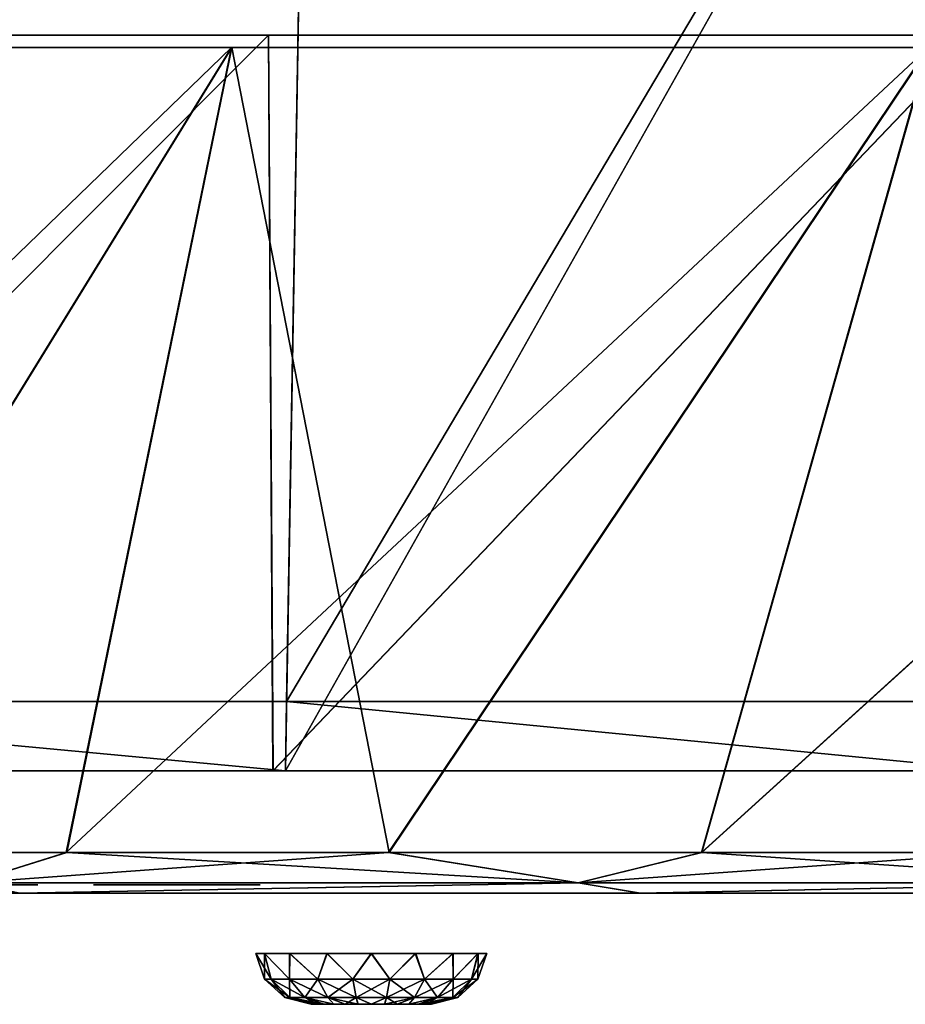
# Model space of a CAD drawing. Header units: millimetres. Extents: x -251 to 251, y -32 to 24.
# Tile 19 of 25: x 72 to 104, y -32 to 3. Entities that reach past the tile are written whole.
import ezdxf

# ---------------------------------------------------------------- set-up
doc = ezdxf.new("R2010")
doc.units = ezdxf.units.MM
doc.header["$LTSCALE"] = 81.481481
for name, color, linetype in [('1', 7, 'CONTINUOUS'), ('2', 7, 'CONTINUOUS'), ('28', 7, 'CONTINUOUS'), ('3', 7, 'CONTINUOUS'), ('31', 7, 'CONTINUOUS'), ('32', 7, 'CONTINUOUS'), ('34', 7, 'CONTINUOUS'), ('35', 7, 'CONTINUOUS'), ('4', 7, 'CONTINUOUS'), ('46', 7, 'CONTINUOUS'), ('5', 7, 'CONTINUOUS'), ('50', 7, 'CONTINUOUS'), ('51', 7, 'CONTINUOUS')]:
    doc.layers.add(name, color=color, linetype=linetype)

msp = doc.modelspace()

# ---------------------------------------------------------------- linework, layer by layer
at = {"layer": '1', "linetype": 'CONTINUOUS'}
for points in [[(72.358, -28.25, 182.697), (48.891, -28.25, 190.325), (71.87, -28.25, 2.346), (72.358, -28.25, 182.697)], [(71.869, -28.25, -2.347), (72.342, -28.25, -182.703), (72.703, -28.25, -1.302), (71.869, -28.25, -2.347)], [(72.703, -28.25, 1.301), (72.358, -28.25, 182.697), (71.87, -28.25, 2.346), (72.703, -28.25, 1.301)], [(72.342, -28.25, -182.703), (94.672, -28.25, -172.195), (79.734, -28.25, -85), (72.342, -28.25, -182.703)], [(72.342, -28.25, -182.703), (79.734, -28.25, -85), (72.703, -28.25, -1.302), (72.342, -28.25, -182.703)], [(82.997, -28.25, 89.87), (72.358, -28.25, 182.697), (81.288, -28.25, 88.735), (82.997, -28.25, 89.87)], [(81.288, -28.25, 88.735), (72.358, -28.25, 182.697), (80.141, -28.25, 87.032), (81.288, -28.25, 88.735)], [(80.141, -28.25, 87.032), (72.358, -28.25, 182.697), (79.734, -28.25, 85.019), (80.141, -28.25, 87.032)], [(79.734, -28.25, 85.019), (72.358, -28.25, 182.697), (79.734, -28.25, 85.01), (79.734, -28.25, 85.019)], [(85.01, -28.25, 90.266), (72.358, -28.25, 182.697), (82.997, -28.25, 89.87), (85.01, -28.25, 90.266)], [(78.666, -28.25, 2.925), (72.358, -28.25, 182.697), (77.332, -28.25, 2.925), (78.666, -28.25, 2.925)], [(77.332, -28.25, 2.925), (72.358, -28.25, 182.697), (76.131, -28.25, 2.347), (77.332, -28.25, 2.925)], [(76.131, -28.25, 2.347), (72.358, -28.25, 182.697), (75.297, -28.25, 1.302), (76.131, -28.25, 2.347)], [(73, -28.25), (72.358, -28.25, 182.697), (72.703, -28.25, 1.301), (73, -28.25)], [(72.358, -28.25, 182.697), (73, -28.25), (75, -28.25), (72.358, -28.25, 182.697)], [(72.358, -28.25, 182.697), (75, -28.25), (75.297, -28.25, 1.302), (72.358, -28.25, 182.697)], [(94.687, -28.25, 172.187), (72.358, -28.25, 182.697), (90.266, -28.25, 85), (94.687, -28.25, 172.187)], [(88.727, -28.25, 88.721), (72.358, -28.25, 182.697), (87.022, -28.25, 89.862), (88.727, -28.25, 88.721)], [(87.022, -28.25, 89.862), (72.358, -28.25, 182.697), (85.01, -28.25, 90.266), (87.022, -28.25, 89.862)], [(89.866, -28.25, 87.013), (72.358, -28.25, 182.697), (88.727, -28.25, 88.721), (89.866, -28.25, 87.013)], [(72.358, -28.25, 182.697), (79.734, -28.25, 85), (79.734, -28.25, 85.01), (72.358, -28.25, 182.697)], [(79.734, -28.25, 85), (72.358, -28.25, 182.697), (78.666, -28.25, 2.925), (79.734, -28.25, 85)], [(90.266, -28.25, 85), (72.358, -28.25, 182.697), (89.866, -28.25, 87.013), (90.266, -28.25, 85)], [(72.703, -28.25, -1.302), (79.734, -28.25, -85), (73, -28.25), (72.703, -28.25, -1.302)], [(73, -28.25), (79.734, -28.25, -85), (75, -28.25), (73, -28.25)], [(75, -28.25), (79.734, -28.25, -85), (75.297, -28.25, -1.301), (75, -28.25)], [(75.297, -28.25, -1.301), (79.734, -28.25, -85), (76.13, -28.25, -2.346), (75.297, -28.25, -1.301)], [(76.13, -28.25, -2.346), (79.734, -28.25, -85), (77.334, -28.25, -2.925), (76.13, -28.25, -2.346)], [(77.334, -28.25, -2.925), (79.734, -28.25, -85), (78.668, -28.25, -2.925), (77.334, -28.25, -2.925)], [(79.87, -28.25, 2.346), (79.734, -28.25, 85), (78.666, -28.25, 2.925), (79.87, -28.25, 2.346)], [(79.734, -28.25, -84.99), (79.734, -28.25, -84.981), (78.668, -28.25, -2.925), (79.734, -28.25, -84.99)], [(78.668, -28.25, -2.925), (79.734, -28.25, -84.981), (79.869, -28.25, -2.347), (78.668, -28.25, -2.925)], [(79.734, -28.25, -85), (79.734, -28.25, -84.99), (78.668, -28.25, -2.925), (79.734, -28.25, -85)], [(80.134, -28.25, 82.987), (79.734, -28.25, 85), (79.87, -28.25, 2.346), (80.134, -28.25, 82.987)], [(79.734, -28.25, -84.981), (80.141, -28.25, -82.968), (79.869, -28.25, -2.347), (79.734, -28.25, -84.981)], [(79.734, -28.25, -85), (94.672, -28.25, -172.195), (80.134, -28.25, -87.013), (79.734, -28.25, -85)], [(79.869, -28.25, -2.347), (80.141, -28.25, -82.968), (80.703, -28.25, -1.302), (79.869, -28.25, -2.347)], [(80.703, -28.25, 1.301), (80.134, -28.25, 82.987), (79.87, -28.25, 2.346), (80.703, -28.25, 1.301)], [(81.273, -28.25, 81.279), (80.134, -28.25, 82.987), (81, -28.25), (81.273, -28.25, 81.279)], [(81, -28.25), (80.134, -28.25, 82.987), (80.703, -28.25, 1.301), (81, -28.25)], [(80.134, -28.25, -87.013), (94.672, -28.25, -172.195), (81.273, -28.25, -88.721), (80.134, -28.25, -87.013)], [(80.141, -28.25, -82.968), (81.288, -28.25, -81.265), (80.703, -28.25, -1.302), (80.141, -28.25, -82.968)], [(80.703, -28.25, -1.302), (81.288, -28.25, -81.265), (81, -28.25), (80.703, -28.25, -1.302)], [(81.288, -28.25, -81.265), (81.273, -28.25, 81.279), (81, -28.25), (81.288, -28.25, -81.265)], [(82.978, -28.25, 80.138), (81.273, -28.25, 81.279), (81.288, -28.25, -81.265), (82.978, -28.25, 80.138)], [(81.273, -28.25, -88.721), (94.672, -28.25, -172.195), (82.978, -28.25, -89.862), (81.273, -28.25, -88.721)], [(82.997, -28.25, -80.13), (82.978, -28.25, 80.138), (81.288, -28.25, -81.265), (82.997, -28.25, -80.13)], [(84.99, -28.25, 79.734), (82.978, -28.25, 80.138), (82.997, -28.25, -80.13), (84.99, -28.25, 79.734)], [(82.978, -28.25, -89.862), (94.672, -28.25, -172.195), (84.99, -28.25, -90.266), (82.978, -28.25, -89.862)], [(85.01, -28.25, -79.734), (84.99, -28.25, 79.734), (82.997, -28.25, -80.13), (85.01, -28.25, -79.734)], [(87.003, -28.25, 80.13), (84.99, -28.25, 79.734), (85.01, -28.25, -79.734), (87.003, -28.25, 80.13)], [(84.99, -28.25, -90.266), (94.672, -28.25, -172.195), (87.003, -28.25, -89.87), (84.99, -28.25, -90.266)], [(87.022, -28.25, -80.138), (87.003, -28.25, 80.13), (85.01, -28.25, -79.734), (87.022, -28.25, -80.138)], [(88.712, -28.25, 81.265), (87.003, -28.25, 80.13), (87.022, -28.25, -80.138), (88.712, -28.25, 81.265)], [(87.003, -28.25, -89.87), (94.672, -28.25, -172.195), (88.712, -28.25, -88.735), (87.003, -28.25, -89.87)], [(88.727, -28.25, -81.279), (88.712, -28.25, 81.265), (87.022, -28.25, -80.138), (88.727, -28.25, -81.279)], [(89.859, -28.25, 82.968), (88.712, -28.25, 81.265), (88.727, -28.25, -81.279), (89.859, -28.25, 82.968)], [(88.712, -28.25, -88.735), (94.672, -28.25, -172.195), (89.859, -28.25, -87.032), (88.712, -28.25, -88.735)], [(89.866, -28.25, -82.987), (89.859, -28.25, 82.968), (88.727, -28.25, -81.279), (89.866, -28.25, -82.987)], [(90.266, -28.25, 84.981), (89.859, -28.25, 82.968), (90.266, -28.25, -85), (90.266, -28.25, 84.981)], [(90.266, -28.25, -85), (89.859, -28.25, 82.968), (89.866, -28.25, -82.987), (90.266, -28.25, -85)], [(89.859, -28.25, -87.032), (94.672, -28.25, -172.195), (90.266, -28.25, -85.019), (89.859, -28.25, -87.032)], [(90.266, -28.25, 84.981), (94.672, -28.25, -172.195), (90.266, -28.25, 84.99), (90.266, -28.25, 84.981)], [(94.672, -28.25, -172.195), (90.266, -28.25, 84.981), (90.266, -28.25, -85), (94.672, -28.25, -172.195)], [(90.266, -28.25, 84.99), (94.672, -28.25, -172.195), (90.266, -28.25, 85), (90.266, -28.25, 84.99)], [(90.266, -28.25, -85.019), (94.672, -28.25, -172.195), (90.266, -28.25, -85.01), (90.266, -28.25, -85.019)], [(90.266, -28.25, -85.01), (94.672, -28.25, -172.195), (90.266, -28.25, -85), (90.266, -28.25, -85.01)], [(94.672, -28.25, -172.195), (94.687, -28.25, 172.187), (90.266, -28.25, 85), (94.672, -28.25, -172.195)], [(115.504, -28.25, -158.974), (94.687, -28.25, 172.187), (94.672, -28.25, -172.195), (115.504, -28.25, -158.974)], [(115.516, -28.25, 158.965), (94.687, -28.25, 172.187), (115.504, -28.25, -158.974), (115.516, -28.25, 158.965)]]:
    msp.add_3dface(points, dxfattribs=at)
at = {"layer": '2', "linetype": 'CONTINUOUS'}
for points in [[(80.84, -30.424, -85), (81.156, -30.424, -86.59), (81.162, -31.349, -85), (80.84, -30.424, -85)], [(81.393, -31.349, -86.313), (81.156, -30.424, -86.59), (82.06, -31.349, -87.467), (81.393, -31.349, -86.313)], [(81.162, -31.349, -85), (81.156, -30.424, -86.59), (81.393, -31.349, -86.313), (81.162, -31.349, -85)], [(81.156, -30.424, -86.59), (82.056, -30.424, -87.939), (82.06, -31.349, -87.467), (81.156, -30.424, -86.59)], [(82.06, -31.349, -87.467), (82.056, -30.424, -87.939), (83.081, -31.349, -88.324), (82.06, -31.349, -87.467)], [(82.056, -30.424, -87.939), (83.403, -30.424, -88.841), (83.081, -31.349, -88.324), (82.056, -30.424, -87.939)], [(83.081, -31.349, -88.324), (83.403, -30.424, -88.841), (84.333, -31.349, -88.78), (83.081, -31.349, -88.324)], [(83.403, -30.424, -88.841), (84.992, -30.424, -89.16), (84.333, -31.349, -88.78), (83.403, -30.424, -88.841)], [(84.333, -31.349, -88.78), (84.992, -30.424, -89.16), (85.667, -31.349, -88.78), (84.333, -31.349, -88.78)], [(84.992, -30.424, -89.16), (86.583, -30.424, -88.847), (85.667, -31.349, -88.78), (84.992, -30.424, -89.16)], [(85.667, -31.349, -88.78), (86.583, -30.424, -88.847), (86.919, -31.349, -88.324), (85.667, -31.349, -88.78)], [(86.583, -30.424, -88.847), (87.933, -30.424, -87.949), (86.919, -31.349, -88.324), (86.583, -30.424, -88.847)], [(86.919, -31.349, -88.324), (87.933, -30.424, -87.949), (87.94, -31.349, -87.467), (86.919, -31.349, -88.324)], [(87.933, -30.424, -87.949), (88.838, -30.424, -86.604), (87.94, -31.349, -87.467), (87.933, -30.424, -87.949)], [(87.94, -31.349, -87.467), (88.838, -30.424, -86.604), (88.607, -31.349, -86.313), (87.94, -31.349, -87.467)], [(88.838, -30.424, -86.604), (89.16, -30.424, -85.015), (88.607, -31.349, -86.313), (88.838, -30.424, -86.604)], [(89.16, -30.424, -85.015), (89.16, -30.424, -85), (88.607, -31.349, -86.313), (89.16, -30.424, -85.015)], [(88.607, -31.349, -86.313), (89.16, -30.424, -85), (88.838, -31.349, -85), (88.607, -31.349, -86.313)], [(81.884, -32.011, -85), (81.162, -31.349, -85), (81.393, -31.349, -86.313), (81.884, -32.011, -85)], [(82.072, -32.011, -86.066), (81.393, -31.349, -86.313), (82.06, -31.349, -87.467), (82.072, -32.011, -86.066)], [(82.072, -32.011, -86.066), (81.884, -32.011, -85), (81.393, -31.349, -86.313), (82.072, -32.011, -86.066)], [(82.613, -32.011, -87.003), (82.06, -31.349, -87.467), (83.081, -31.349, -88.324), (82.613, -32.011, -87.003)], [(82.613, -32.011, -87.003), (82.072, -32.011, -86.066), (82.06, -31.349, -87.467), (82.613, -32.011, -87.003)], [(83.442, -32.011, -87.698), (82.613, -32.011, -87.003), (83.081, -31.349, -88.324), (83.442, -32.011, -87.698)], [(83.442, -32.011, -87.698), (83.081, -31.349, -88.324), (84.333, -31.349, -88.78), (83.442, -32.011, -87.698)], [(84.459, -32.011, -88.068), (83.442, -32.011, -87.698), (84.333, -31.349, -88.78), (84.459, -32.011, -88.068)], [(84.459, -32.011, -88.068), (84.333, -31.349, -88.78), (85.667, -31.349, -88.78), (84.459, -32.011, -88.068)], [(85.541, -32.011, -88.068), (84.459, -32.011, -88.068), (85.667, -31.349, -88.78), (85.541, -32.011, -88.068)], [(86.558, -32.011, -87.698), (85.541, -32.011, -88.068), (86.919, -31.349, -88.324), (86.558, -32.011, -87.698)], [(85.541, -32.011, -88.068), (85.667, -31.349, -88.78), (86.919, -31.349, -88.324), (85.541, -32.011, -88.068)], [(87.387, -32.011, -87.003), (86.558, -32.011, -87.698), (87.94, -31.349, -87.467), (87.387, -32.011, -87.003)], [(86.558, -32.011, -87.698), (86.919, -31.349, -88.324), (87.94, -31.349, -87.467), (86.558, -32.011, -87.698)], [(87.387, -32.011, -87.003), (87.94, -31.349, -87.467), (88.607, -31.349, -86.313), (87.387, -32.011, -87.003)], [(87.928, -32.011, -86.066), (87.387, -32.011, -87.003), (88.607, -31.349, -86.313), (87.928, -32.011, -86.066)], [(87.928, -32.011, -86.066), (88.607, -31.349, -86.313), (88.838, -31.349, -85), (87.928, -32.011, -86.066)], [(88.116, -32.011, -85), (87.928, -32.011, -86.066), (88.838, -31.349, -85), (88.116, -32.011, -85)], [(81.884, -32.011, -85), (82.072, -32.011, -86.066), (82.833, -32.25, -85), (81.884, -32.011, -85)], [(82.887, -32.25, -85.483), (82.072, -32.011, -86.066), (83.048, -32.25, -85.941), (82.887, -32.25, -85.483)], [(82.833, -32.25, -85), (82.072, -32.011, -86.066), (82.887, -32.25, -85.483), (82.833, -32.25, -85)], [(82.072, -32.011, -86.066), (82.613, -32.011, -87.003), (83.048, -32.25, -85.941), (82.072, -32.011, -86.066)], [(83.305, -32.25, -86.351), (82.613, -32.011, -87.003), (83.647, -32.25, -86.693), (83.305, -32.25, -86.351)], [(83.048, -32.25, -85.941), (82.613, -32.011, -87.003), (83.305, -32.25, -86.351), (83.048, -32.25, -85.941)], [(82.613, -32.011, -87.003), (83.442, -32.011, -87.698), (83.647, -32.25, -86.693), (82.613, -32.011, -87.003)], [(83.647, -32.25, -86.693), (83.442, -32.011, -87.698), (84.056, -32.25, -86.951), (83.647, -32.25, -86.693)], [(83.442, -32.011, -87.698), (84.459, -32.011, -88.068), (84.056, -32.25, -86.951), (83.442, -32.011, -87.698)], [(84.056, -32.25, -86.951), (84.459, -32.011, -88.068), (84.513, -32.25, -87.112), (84.056, -32.25, -86.951)], [(84.513, -32.25, -87.112), (84.459, -32.011, -88.068), (84.994, -32.25, -87.167), (84.513, -32.25, -87.112)], [(84.459, -32.011, -88.068), (85.541, -32.011, -88.068), (84.994, -32.25, -87.167), (84.459, -32.011, -88.068)], [(84.994, -32.25, -87.167), (85.541, -32.011, -88.068), (85.477, -32.25, -87.114), (84.994, -32.25, -87.167)], [(85.541, -32.011, -88.068), (86.558, -32.011, -87.698), (85.477, -32.25, -87.114), (85.541, -32.011, -88.068)], [(85.477, -32.25, -87.114), (86.558, -32.011, -87.698), (85.936, -32.25, -86.955), (85.477, -32.25, -87.114)], [(85.936, -32.25, -86.955), (86.558, -32.011, -87.698), (86.347, -32.25, -86.698), (85.936, -32.25, -86.955)], [(86.347, -32.25, -86.698), (87.387, -32.011, -87.003), (86.691, -32.25, -86.356), (86.347, -32.25, -86.698)], [(86.558, -32.011, -87.698), (87.387, -32.011, -87.003), (86.347, -32.25, -86.698), (86.558, -32.011, -87.698)], [(86.691, -32.25, -86.356), (87.928, -32.011, -86.066), (86.95, -32.25, -85.947), (86.691, -32.25, -86.356)], [(87.387, -32.011, -87.003), (87.928, -32.011, -86.066), (86.691, -32.25, -86.356), (87.387, -32.011, -87.003)], [(86.95, -32.25, -85.947), (87.928, -32.011, -86.066), (87.111, -32.25, -85.49), (86.95, -32.25, -85.947)], [(87.928, -32.011, -86.066), (88.116, -32.011, -85), (87.111, -32.25, -85.49), (87.928, -32.011, -86.066)], [(88.116, -32.011, -85), (87.167, -32.25, -85.008), (87.111, -32.25, -85.49), (88.116, -32.011, -85)], [(87.167, -32.25, -85), (87.167, -32.25, -85.008), (88.116, -32.011, -85), (87.167, -32.25, -85)]]:
    msp.add_3dface(points, dxfattribs=at)
at = {"layer": '28', "linetype": 'CONTINUOUS'}
for points in [[(74.027, -26.785, -187), (70.54, -27.875, -185.998), (62.141, -26.785, -191.278), (74.027, -26.785, -187)], [(62.161, -26.785, 191.272), (70.54, -27.875, 185.998), (74.047, -26.785, 186.992), (62.161, -26.785, 191.272)], [(70.54, -27.875, 185.998), (92.445, -27.875, 176.139), (74.047, -26.785, 186.992), (70.54, -27.875, 185.998)], [(92.445, -27.875, -176.139), (70.54, -27.875, -185.998), (85.62, -26.785, -181.984), (92.445, -27.875, -176.139)], [(85.62, -26.785, -181.984), (70.54, -27.875, -185.998), (74.027, -26.785, -187), (85.62, -26.785, -181.984)], [(74.047, -26.785, 186.992), (92.445, -27.875, 176.139), (85.642, -26.785, 181.973), (74.047, -26.785, 186.992)], [(96.879, -26.785, -176.248), (92.445, -27.875, -176.139), (85.62, -26.785, -181.984), (96.879, -26.785, -176.248)], [(85.642, -26.785, 181.973), (92.445, -27.875, 176.139), (96.896, -26.785, 176.238), (85.642, -26.785, 181.973)], [(92.445, -27.875, 176.139), (113.002, -27.875, 163.712), (96.896, -26.785, 176.238), (92.445, -27.875, 176.139)], [(113.002, -27.875, -163.712), (92.445, -27.875, -176.139), (107.758, -26.785, -169.815), (113.002, -27.875, -163.712)], [(107.758, -26.785, -169.815), (92.445, -27.875, -176.139), (96.879, -26.785, -176.248), (107.758, -26.785, -169.815)], [(96.896, -26.785, 176.238), (113.002, -27.875, 163.712), (107.769, -26.785, 169.808), (96.896, -26.785, 176.238)], [(48.891, -28.25, 190.325), (72.358, -28.25, 182.697), (70.54, -27.875, 185.998), (48.891, -28.25, 190.325)], [(92.445, -27.875, -176.139), (72.342, -28.25, -182.703), (70.54, -27.875, -185.998), (92.445, -27.875, -176.139)], [(70.54, -27.875, 185.998), (72.358, -28.25, 182.697), (92.445, -27.875, 176.139), (70.54, -27.875, 185.998)], [(94.672, -28.25, -172.195), (72.342, -28.25, -182.703), (92.445, -27.875, -176.139), (94.672, -28.25, -172.195)], [(72.358, -28.25, 182.697), (94.687, -28.25, 172.187), (92.445, -27.875, 176.139), (72.358, -28.25, 182.697)], [(113.002, -27.875, -163.712), (94.672, -28.25, -172.195), (92.445, -27.875, -176.139), (113.002, -27.875, -163.712)], [(92.445, -27.875, 176.139), (94.687, -28.25, 172.187), (113.002, -27.875, 163.712), (92.445, -27.875, 176.139)], [(115.504, -28.25, -158.974), (94.672, -28.25, -172.195), (113.002, -27.875, -163.712), (115.504, -28.25, -158.974)], [(94.687, -28.25, 172.187), (115.516, -28.25, 158.965), (113.002, -27.875, 163.712), (94.687, -28.25, 172.187)]]:
    msp.add_3dface(points, dxfattribs=at)
at = {"layer": '3', "linetype": 'CONTINUOUS'}
for points in [[(81.162, -30.424, -83.396), (80.84, -30.424, -84.985), (81.393, -31.349, -83.687), (81.162, -30.424, -83.396)], [(80.84, -30.424, -84.985), (80.84, -30.424, -85), (81.393, -31.349, -83.687), (80.84, -30.424, -84.985)], [(80.84, -30.424, -85), (81.162, -31.349, -85), (81.393, -31.349, -83.687), (80.84, -30.424, -85)], [(82.067, -30.424, -82.051), (81.162, -30.424, -83.396), (82.06, -31.349, -82.533), (82.067, -30.424, -82.051)], [(82.06, -31.349, -82.533), (81.162, -30.424, -83.396), (81.393, -31.349, -83.687), (82.06, -31.349, -82.533)], [(83.081, -31.349, -81.676), (82.067, -30.424, -82.051), (82.06, -31.349, -82.533), (83.081, -31.349, -81.676)], [(83.417, -30.424, -81.153), (82.067, -30.424, -82.051), (83.081, -31.349, -81.676), (83.417, -30.424, -81.153)], [(84.333, -31.349, -81.22), (83.417, -30.424, -81.153), (83.081, -31.349, -81.676), (84.333, -31.349, -81.22)], [(85.008, -30.424, -80.84), (83.417, -30.424, -81.153), (84.333, -31.349, -81.22), (85.008, -30.424, -80.84)], [(85.667, -31.349, -81.22), (85.008, -30.424, -80.84), (84.333, -31.349, -81.22), (85.667, -31.349, -81.22)], [(86.597, -30.424, -81.159), (85.008, -30.424, -80.84), (85.667, -31.349, -81.22), (86.597, -30.424, -81.159)], [(86.919, -31.349, -81.676), (86.597, -30.424, -81.159), (85.667, -31.349, -81.22), (86.919, -31.349, -81.676)], [(87.944, -30.424, -82.061), (86.597, -30.424, -81.159), (86.919, -31.349, -81.676), (87.944, -30.424, -82.061)], [(87.94, -31.349, -82.533), (87.944, -30.424, -82.061), (86.919, -31.349, -81.676), (87.94, -31.349, -82.533)], [(88.607, -31.349, -83.687), (88.844, -30.424, -83.41), (87.94, -31.349, -82.533), (88.607, -31.349, -83.687)], [(88.844, -30.424, -83.41), (87.944, -30.424, -82.061), (87.94, -31.349, -82.533), (88.844, -30.424, -83.41)], [(88.838, -31.349, -85), (88.844, -30.424, -83.41), (88.607, -31.349, -83.687), (88.838, -31.349, -85)], [(88.838, -31.349, -85), (89.16, -30.424, -85), (88.844, -30.424, -83.41), (88.838, -31.349, -85)], [(81.162, -31.349, -85), (82.072, -32.011, -83.934), (81.393, -31.349, -83.687), (81.162, -31.349, -85)], [(81.162, -31.349, -85), (81.884, -32.011, -85), (82.072, -32.011, -83.934), (81.162, -31.349, -85)], [(82.613, -32.011, -82.997), (82.06, -31.349, -82.533), (81.393, -31.349, -83.687), (82.613, -32.011, -82.997)], [(82.072, -32.011, -83.934), (82.613, -32.011, -82.997), (81.393, -31.349, -83.687), (82.072, -32.011, -83.934)], [(82.613, -32.011, -82.997), (83.442, -32.011, -82.302), (82.06, -31.349, -82.533), (82.613, -32.011, -82.997)], [(83.442, -32.011, -82.302), (83.081, -31.349, -81.676), (82.06, -31.349, -82.533), (83.442, -32.011, -82.302)], [(84.459, -32.011, -81.932), (84.333, -31.349, -81.22), (83.081, -31.349, -81.676), (84.459, -32.011, -81.932)], [(83.442, -32.011, -82.302), (84.459, -32.011, -81.932), (83.081, -31.349, -81.676), (83.442, -32.011, -82.302)], [(85.541, -32.011, -81.932), (85.667, -31.349, -81.22), (84.333, -31.349, -81.22), (85.541, -32.011, -81.932)], [(84.459, -32.011, -81.932), (85.541, -32.011, -81.932), (84.333, -31.349, -81.22), (84.459, -32.011, -81.932)], [(85.541, -32.011, -81.932), (86.558, -32.011, -82.302), (85.667, -31.349, -81.22), (85.541, -32.011, -81.932)], [(86.558, -32.011, -82.302), (86.919, -31.349, -81.676), (85.667, -31.349, -81.22), (86.558, -32.011, -82.302)], [(86.558, -32.011, -82.302), (87.387, -32.011, -82.997), (86.919, -31.349, -81.676), (86.558, -32.011, -82.302)], [(87.387, -32.011, -82.997), (87.94, -31.349, -82.533), (86.919, -31.349, -81.676), (87.387, -32.011, -82.997)], [(87.387, -32.011, -82.997), (87.928, -32.011, -83.934), (87.94, -31.349, -82.533), (87.387, -32.011, -82.997)], [(87.928, -32.011, -83.934), (88.607, -31.349, -83.687), (87.94, -31.349, -82.533), (87.928, -32.011, -83.934)], [(87.928, -32.011, -83.934), (88.116, -32.011, -85), (88.607, -31.349, -83.687), (87.928, -32.011, -83.934)], [(88.116, -32.011, -85), (88.838, -31.349, -85), (88.607, -31.349, -83.687), (88.116, -32.011, -85)], [(82.833, -32.25, -84.992), (81.884, -32.011, -85), (82.833, -32.25, -85), (82.833, -32.25, -84.992)], [(82.072, -32.011, -83.934), (81.884, -32.011, -85), (82.889, -32.25, -84.51), (82.072, -32.011, -83.934)], [(81.884, -32.011, -85), (82.833, -32.25, -84.992), (82.889, -32.25, -84.51), (81.884, -32.011, -85)], [(83.05, -32.25, -84.053), (82.072, -32.011, -83.934), (82.889, -32.25, -84.51), (83.05, -32.25, -84.053)], [(83.309, -32.25, -83.644), (82.072, -32.011, -83.934), (83.05, -32.25, -84.053), (83.309, -32.25, -83.644)], [(82.613, -32.011, -82.997), (82.072, -32.011, -83.934), (83.309, -32.25, -83.644), (82.613, -32.011, -82.997)], [(83.653, -32.25, -83.302), (82.613, -32.011, -82.997), (83.309, -32.25, -83.644), (83.653, -32.25, -83.302)], [(83.442, -32.011, -82.302), (82.613, -32.011, -82.997), (83.653, -32.25, -83.302), (83.442, -32.011, -82.302)], [(84.064, -32.25, -83.045), (83.442, -32.011, -82.302), (83.653, -32.25, -83.302), (84.064, -32.25, -83.045)], [(84.523, -32.25, -82.886), (83.442, -32.011, -82.302), (84.064, -32.25, -83.045), (84.523, -32.25, -82.886)], [(84.459, -32.011, -81.932), (83.442, -32.011, -82.302), (84.523, -32.25, -82.886), (84.459, -32.011, -81.932)], [(85.006, -32.25, -82.833), (84.459, -32.011, -81.932), (84.523, -32.25, -82.886), (85.006, -32.25, -82.833)], [(85.541, -32.011, -81.932), (84.459, -32.011, -81.932), (85.006, -32.25, -82.833), (85.541, -32.011, -81.932)], [(85.487, -32.25, -82.888), (85.541, -32.011, -81.932), (85.006, -32.25, -82.833), (85.487, -32.25, -82.888)], [(85.944, -32.25, -83.049), (85.541, -32.011, -81.932), (85.487, -32.25, -82.888), (85.944, -32.25, -83.049)], [(86.558, -32.011, -82.302), (85.541, -32.011, -81.932), (85.944, -32.25, -83.049), (86.558, -32.011, -82.302)], [(86.353, -32.25, -83.307), (86.558, -32.011, -82.302), (85.944, -32.25, -83.049), (86.353, -32.25, -83.307)], [(86.695, -32.25, -83.649), (87.387, -32.011, -82.997), (86.353, -32.25, -83.307), (86.695, -32.25, -83.649)], [(87.387, -32.011, -82.997), (86.558, -32.011, -82.302), (86.353, -32.25, -83.307), (87.387, -32.011, -82.997)], [(86.952, -32.25, -84.059), (87.387, -32.011, -82.997), (86.695, -32.25, -83.649), (86.952, -32.25, -84.059)], [(87.113, -32.25, -84.517), (87.928, -32.011, -83.934), (86.952, -32.25, -84.059), (87.113, -32.25, -84.517)], [(87.928, -32.011, -83.934), (87.387, -32.011, -82.997), (86.952, -32.25, -84.059), (87.928, -32.011, -83.934)], [(87.167, -32.25, -85), (87.928, -32.011, -83.934), (87.113, -32.25, -84.517), (87.167, -32.25, -85)], [(87.167, -32.25, -85), (88.116, -32.011, -85), (87.928, -32.011, -83.934), (87.167, -32.25, -85)]]:
    msp.add_3dface(points, dxfattribs=at)
at = {"layer": '31', "linetype": 'CONTINUOUS'}
for points in [[(79.965, 2.179, -228.547), (50.01, -26.785, -194.802), (53.876, 2.179, -236.062), (79.965, 2.179, -228.547)], [(62.141, -26.785, -191.278), (50.01, -26.785, -194.802), (79.965, 2.179, -228.547), (62.141, -26.785, -191.278)], [(53.894, 2.179, 236.058), (62.161, -26.785, 191.272), (79.982, 2.179, 228.541), (53.894, 2.179, 236.058)], [(74.027, -26.785, -187), (62.141, -26.785, -191.278), (79.965, 2.179, -228.547), (74.027, -26.785, -187)], [(62.161, -26.785, 191.272), (74.047, -26.785, 186.992), (79.982, 2.179, 228.541), (62.161, -26.785, 191.272)], [(85.62, -26.785, -181.984), (74.027, -26.785, -187), (105.049, 2.179, -218.157), (85.62, -26.785, -181.984)], [(105.049, 2.179, -218.157), (74.027, -26.785, -187), (79.965, 2.179, -228.547), (105.049, 2.179, -218.157)], [(74.047, -26.785, 186.992), (85.642, -26.785, 181.973), (79.982, 2.179, 228.541), (74.047, -26.785, 186.992)], [(79.982, 2.179, 228.541), (85.642, -26.785, 181.973), (105.065, 2.179, 218.15), (79.982, 2.179, 228.541)], [(96.879, -26.785, -176.248), (85.62, -26.785, -181.984), (105.049, 2.179, -218.157), (96.879, -26.785, -176.248)], [(85.642, -26.785, 181.973), (96.896, -26.785, 176.238), (105.065, 2.179, 218.15), (85.642, -26.785, 181.973)], [(128.808, 2.179, -205.028), (96.879, -26.785, -176.248), (105.049, 2.179, -218.157), (128.808, 2.179, -205.028)], [(107.758, -26.785, -169.815), (96.879, -26.785, -176.248), (128.808, 2.179, -205.028), (107.758, -26.785, -169.815)], [(96.896, -26.785, 176.238), (107.769, -26.785, 169.808), (128.834, 2.179, 205.012), (96.896, -26.785, 176.238)], [(105.065, 2.179, 218.15), (96.896, -26.785, 176.238), (128.834, 2.179, 205.012), (105.065, 2.179, 218.15)]]:
    msp.add_3dface(points, dxfattribs=at)
at = {"layer": '32', "linetype": 'CONTINUOUS'}
for points in [[(54.771, 2.617, -240), (54.885, -23.85, -240.448), (81.296, 2.617, -232.359), (54.771, 2.617, -240)], [(81.301, 2.617, 232.357), (54.888, -23.85, 240.447), (54.776, 2.617, 239.999), (81.301, 2.617, 232.357)], [(54.885, -23.85, -240.448), (81.462, -23.85, -232.791), (81.296, 2.617, -232.359), (54.885, -23.85, -240.448)], [(81.465, -23.85, 232.79), (54.888, -23.85, 240.447), (81.301, 2.617, 232.357), (81.465, -23.85, 232.79)], [(81.296, 2.617, -232.359), (81.462, -23.85, -232.791), (106.799, 2.617, -221.797), (81.296, 2.617, -232.359)], [(106.805, 2.617, 221.794), (81.465, -23.85, 232.79), (81.301, 2.617, 232.357), (106.805, 2.617, 221.794)], [(81.462, -23.85, -232.791), (107.016, -23.85, -222.205), (106.799, 2.617, -221.797), (81.462, -23.85, -232.791)], [(107.019, -23.85, 222.204), (81.465, -23.85, 232.79), (106.805, 2.617, 221.794), (107.019, -23.85, 222.204)]]:
    msp.add_3dface(points, dxfattribs=at)
at = {"layer": '34', "linetype": 'CONTINUOUS'}
for points in [[(81.462, -23.85, -232.791), (54.885, -23.85, -240.448), (55.192, -23.85, -241.787), (81.462, -23.85, -232.791)], [(54.888, -23.85, 240.447), (81.465, -23.85, 232.79), (55.188, -23.85, 241.788), (54.888, -23.85, 240.447)], [(55.188, -23.85, 241.788), (81.465, -23.85, 232.79), (81.912, -23.85, 234.088), (55.188, -23.85, 241.788)], [(81.916, -23.85, -234.087), (81.462, -23.85, -232.791), (55.192, -23.85, -241.787), (81.916, -23.85, -234.087)], [(107.016, -23.85, -222.205), (81.462, -23.85, -232.791), (81.916, -23.85, -234.087), (107.016, -23.85, -222.205)], [(81.465, -23.85, 232.79), (107.019, -23.85, 222.204), (81.912, -23.85, 234.088), (81.465, -23.85, 232.79)], [(81.912, -23.85, 234.088), (107.019, -23.85, 222.204), (107.604, -23.85, 223.447), (81.912, -23.85, 234.088)], [(107.608, -23.85, -223.445), (107.016, -23.85, -222.205), (81.916, -23.85, -234.087), (107.608, -23.85, -223.445)]]:
    msp.add_3dface(points, dxfattribs=at)
at = {"layer": '35', "linetype": 'CONTINUOUS'}
for points in [[(81.916, -23.85, -234.087), (55.192, -23.85, -241.787), (82.725, 23.75, -236.447), (81.916, -23.85, -234.087)], [(82.725, 23.75, -236.447), (55.192, -23.85, -241.787), (55.738, 23.75, -244.221), (82.725, 23.75, -236.447)], [(107.608, -23.85, -223.445), (81.916, -23.85, -234.087), (108.676, 23.75, -225.699), (107.608, -23.85, -223.445)], [(108.676, 23.75, -225.699), (81.916, -23.85, -234.087), (82.725, 23.75, -236.447), (108.676, 23.75, -225.699)], [(55.188, -23.85, 241.788), (81.912, -23.85, 234.088), (55.216, -21.354, 241.916), (55.188, -23.85, 241.788)], [(55.216, -21.354, 241.916), (81.912, -23.85, 234.088), (81.954, -21.354, 234.212), (55.216, -21.354, 241.916)], [(81.912, -23.85, 234.088), (107.604, -23.85, 223.447), (81.954, -21.354, 234.212), (81.912, -23.85, 234.088)], [(81.954, -21.354, 234.212), (107.604, -23.85, 223.447), (107.663, -21.354, 223.564), (81.954, -21.354, 234.212)]]:
    msp.add_3dface(points, dxfattribs=at)
at = {"layer": '4', "linetype": 'CONTINUOUS'}
for points in [[(80.84, -30.424, 85), (81.156, -30.424, 83.41), (81.162, -31.349, 85), (80.84, -30.424, 85)], [(81.393, -31.349, 83.687), (81.156, -30.424, 83.41), (82.06, -31.349, 82.533), (81.393, -31.349, 83.687)], [(81.162, -31.349, 85), (81.156, -30.424, 83.41), (81.393, -31.349, 83.687), (81.162, -31.349, 85)], [(81.156, -30.424, 83.41), (82.056, -30.424, 82.061), (82.06, -31.349, 82.533), (81.156, -30.424, 83.41)], [(82.06, -31.349, 82.533), (82.056, -30.424, 82.061), (83.081, -31.349, 81.676), (82.06, -31.349, 82.533)], [(82.056, -30.424, 82.061), (83.403, -30.424, 81.159), (83.081, -31.349, 81.676), (82.056, -30.424, 82.061)], [(83.081, -31.349, 81.676), (83.403, -30.424, 81.159), (84.333, -31.349, 81.22), (83.081, -31.349, 81.676)], [(83.403, -30.424, 81.159), (84.992, -30.424, 80.84), (84.333, -31.349, 81.22), (83.403, -30.424, 81.159)], [(84.333, -31.349, 81.22), (84.992, -30.424, 80.84), (85.667, -31.349, 81.22), (84.333, -31.349, 81.22)], [(84.992, -30.424, 80.84), (86.583, -30.424, 81.153), (85.667, -31.349, 81.22), (84.992, -30.424, 80.84)], [(85.667, -31.349, 81.22), (86.583, -30.424, 81.153), (86.919, -31.349, 81.676), (85.667, -31.349, 81.22)], [(86.583, -30.424, 81.153), (87.933, -30.424, 82.051), (86.919, -31.349, 81.676), (86.583, -30.424, 81.153)], [(86.919, -31.349, 81.676), (87.933, -30.424, 82.051), (87.94, -31.349, 82.533), (86.919, -31.349, 81.676)], [(87.933, -30.424, 82.051), (88.838, -30.424, 83.396), (87.94, -31.349, 82.533), (87.933, -30.424, 82.051)], [(87.94, -31.349, 82.533), (88.838, -30.424, 83.396), (88.607, -31.349, 83.687), (87.94, -31.349, 82.533)], [(88.838, -30.424, 83.396), (89.16, -30.424, 84.985), (88.607, -31.349, 83.687), (88.838, -30.424, 83.396)], [(89.16, -30.424, 84.985), (89.16, -30.424, 85), (88.607, -31.349, 83.687), (89.16, -30.424, 84.985)], [(88.607, -31.349, 83.687), (89.16, -30.424, 85), (88.838, -31.349, 85), (88.607, -31.349, 83.687)], [(81.884, -32.011, 85), (81.162, -31.349, 85), (81.393, -31.349, 83.687), (81.884, -32.011, 85)], [(82.072, -32.011, 83.934), (81.393, -31.349, 83.687), (82.06, -31.349, 82.533), (82.072, -32.011, 83.934)], [(82.072, -32.011, 83.934), (81.884, -32.011, 85), (81.393, -31.349, 83.687), (82.072, -32.011, 83.934)], [(82.613, -32.011, 82.997), (82.06, -31.349, 82.533), (83.081, -31.349, 81.676), (82.613, -32.011, 82.997)], [(82.613, -32.011, 82.997), (82.072, -32.011, 83.934), (82.06, -31.349, 82.533), (82.613, -32.011, 82.997)], [(83.442, -32.011, 82.302), (82.613, -32.011, 82.997), (83.081, -31.349, 81.676), (83.442, -32.011, 82.302)], [(83.442, -32.011, 82.302), (83.081, -31.349, 81.676), (84.333, -31.349, 81.22), (83.442, -32.011, 82.302)], [(84.459, -32.011, 81.932), (83.442, -32.011, 82.302), (84.333, -31.349, 81.22), (84.459, -32.011, 81.932)], [(84.459, -32.011, 81.932), (84.333, -31.349, 81.22), (85.667, -31.349, 81.22), (84.459, -32.011, 81.932)], [(85.541, -32.011, 81.932), (84.459, -32.011, 81.932), (85.667, -31.349, 81.22), (85.541, -32.011, 81.932)], [(86.558, -32.011, 82.302), (85.541, -32.011, 81.932), (86.919, -31.349, 81.676), (86.558, -32.011, 82.302)], [(85.541, -32.011, 81.932), (85.667, -31.349, 81.22), (86.919, -31.349, 81.676), (85.541, -32.011, 81.932)], [(87.387, -32.011, 82.997), (86.558, -32.011, 82.302), (87.94, -31.349, 82.533), (87.387, -32.011, 82.997)], [(86.558, -32.011, 82.302), (86.919, -31.349, 81.676), (87.94, -31.349, 82.533), (86.558, -32.011, 82.302)], [(87.387, -32.011, 82.997), (87.94, -31.349, 82.533), (88.607, -31.349, 83.687), (87.387, -32.011, 82.997)], [(87.928, -32.011, 83.934), (87.387, -32.011, 82.997), (88.607, -31.349, 83.687), (87.928, -32.011, 83.934)], [(87.928, -32.011, 83.934), (88.607, -31.349, 83.687), (88.838, -31.349, 85), (87.928, -32.011, 83.934)], [(88.116, -32.011, 85), (87.928, -32.011, 83.934), (88.838, -31.349, 85), (88.116, -32.011, 85)], [(81.884, -32.011, 85), (82.072, -32.011, 83.934), (82.833, -32.25, 85), (81.884, -32.011, 85)], [(82.887, -32.25, 84.517), (82.072, -32.011, 83.934), (83.048, -32.25, 84.059), (82.887, -32.25, 84.517)], [(82.833, -32.25, 85), (82.072, -32.011, 83.934), (82.887, -32.25, 84.517), (82.833, -32.25, 85)], [(82.072, -32.011, 83.934), (82.613, -32.011, 82.997), (83.048, -32.25, 84.059), (82.072, -32.011, 83.934)], [(83.305, -32.25, 83.649), (82.613, -32.011, 82.997), (83.647, -32.25, 83.307), (83.305, -32.25, 83.649)], [(83.048, -32.25, 84.059), (82.613, -32.011, 82.997), (83.305, -32.25, 83.649), (83.048, -32.25, 84.059)], [(82.613, -32.011, 82.997), (83.442, -32.011, 82.302), (83.647, -32.25, 83.307), (82.613, -32.011, 82.997)], [(83.647, -32.25, 83.307), (83.442, -32.011, 82.302), (84.056, -32.25, 83.049), (83.647, -32.25, 83.307)], [(83.442, -32.011, 82.302), (84.459, -32.011, 81.932), (84.056, -32.25, 83.049), (83.442, -32.011, 82.302)], [(84.056, -32.25, 83.049), (84.459, -32.011, 81.932), (84.513, -32.25, 82.888), (84.056, -32.25, 83.049)], [(84.513, -32.25, 82.888), (84.459, -32.011, 81.932), (84.994, -32.25, 82.833), (84.513, -32.25, 82.888)], [(84.459, -32.011, 81.932), (85.541, -32.011, 81.932), (84.994, -32.25, 82.833), (84.459, -32.011, 81.932)], [(84.994, -32.25, 82.833), (85.541, -32.011, 81.932), (85.477, -32.25, 82.886), (84.994, -32.25, 82.833)], [(85.541, -32.011, 81.932), (86.558, -32.011, 82.302), (85.477, -32.25, 82.886), (85.541, -32.011, 81.932)], [(85.477, -32.25, 82.886), (86.558, -32.011, 82.302), (85.936, -32.25, 83.045), (85.477, -32.25, 82.886)], [(85.936, -32.25, 83.045), (86.558, -32.011, 82.302), (86.347, -32.25, 83.302), (85.936, -32.25, 83.045)], [(86.347, -32.25, 83.302), (87.387, -32.011, 82.997), (86.691, -32.25, 83.644), (86.347, -32.25, 83.302)], [(86.558, -32.011, 82.302), (87.387, -32.011, 82.997), (86.347, -32.25, 83.302), (86.558, -32.011, 82.302)], [(86.691, -32.25, 83.644), (87.928, -32.011, 83.934), (86.95, -32.25, 84.053), (86.691, -32.25, 83.644)], [(87.387, -32.011, 82.997), (87.928, -32.011, 83.934), (86.691, -32.25, 83.644), (87.387, -32.011, 82.997)], [(86.95, -32.25, 84.053), (87.928, -32.011, 83.934), (87.111, -32.25, 84.51), (86.95, -32.25, 84.053)], [(87.928, -32.011, 83.934), (88.116, -32.011, 85), (87.111, -32.25, 84.51), (87.928, -32.011, 83.934)], [(88.116, -32.011, 85), (87.167, -32.25, 84.992), (87.111, -32.25, 84.51), (88.116, -32.011, 85)], [(87.167, -32.25, 85), (87.167, -32.25, 84.992), (88.116, -32.011, 85), (87.167, -32.25, 85)]]:
    msp.add_3dface(points, dxfattribs=at)
at = {"layer": '46', "linetype": 'CONTINUOUS'}
for points in [[(55.739, 23.75, 244.221), (55.216, -21.354, 241.916), (82.73, 23.75, 236.445), (55.739, 23.75, 244.221)], [(55.216, -21.354, 241.916), (81.954, -21.354, 234.212), (82.73, 23.75, 236.445), (55.216, -21.354, 241.916)], [(82.73, 23.75, 236.445), (81.954, -21.354, 234.212), (108.68, 23.75, 225.697), (82.73, 23.75, 236.445)], [(81.954, -21.354, 234.212), (107.663, -21.354, 223.564), (108.68, 23.75, 225.697), (81.954, -21.354, 234.212)]]:
    msp.add_3dface(points, dxfattribs=at)
at = {"layer": '5', "linetype": 'CONTINUOUS'}
for points in [[(80.84, -30.424, 85), (81.162, -31.349, 85), (81.393, -31.349, 86.313), (80.84, -30.424, 85)], [(80.84, -30.424, 85.015), (80.84, -30.424, 85), (81.393, -31.349, 86.313), (80.84, -30.424, 85.015)], [(81.162, -30.424, 86.604), (80.84, -30.424, 85.015), (81.393, -31.349, 86.313), (81.162, -30.424, 86.604)], [(82.067, -30.424, 87.949), (81.162, -30.424, 86.604), (82.06, -31.349, 87.467), (82.067, -30.424, 87.949)], [(82.06, -31.349, 87.467), (81.162, -30.424, 86.604), (81.393, -31.349, 86.313), (82.06, -31.349, 87.467)], [(83.081, -31.349, 88.324), (82.067, -30.424, 87.949), (82.06, -31.349, 87.467), (83.081, -31.349, 88.324)], [(83.417, -30.424, 88.847), (82.067, -30.424, 87.949), (83.081, -31.349, 88.324), (83.417, -30.424, 88.847)], [(84.333, -31.349, 88.78), (83.417, -30.424, 88.847), (83.081, -31.349, 88.324), (84.333, -31.349, 88.78)], [(85.008, -30.424, 89.16), (83.417, -30.424, 88.847), (84.333, -31.349, 88.78), (85.008, -30.424, 89.16)], [(85.667, -31.349, 88.78), (85.008, -30.424, 89.16), (84.333, -31.349, 88.78), (85.667, -31.349, 88.78)], [(86.597, -30.424, 88.841), (85.008, -30.424, 89.16), (85.667, -31.349, 88.78), (86.597, -30.424, 88.841)], [(86.919, -31.349, 88.324), (86.597, -30.424, 88.841), (85.667, -31.349, 88.78), (86.919, -31.349, 88.324)], [(87.944, -30.424, 87.939), (86.597, -30.424, 88.841), (86.919, -31.349, 88.324), (87.944, -30.424, 87.939)], [(87.94, -31.349, 87.467), (87.944, -30.424, 87.939), (86.919, -31.349, 88.324), (87.94, -31.349, 87.467)], [(88.844, -30.424, 86.59), (87.944, -30.424, 87.939), (87.94, -31.349, 87.467), (88.844, -30.424, 86.59)], [(88.607, -31.349, 86.313), (88.844, -30.424, 86.59), (87.94, -31.349, 87.467), (88.607, -31.349, 86.313)], [(88.838, -31.349, 85), (88.844, -30.424, 86.59), (88.607, -31.349, 86.313), (88.838, -31.349, 85)], [(88.838, -31.349, 85), (89.16, -30.424, 85), (88.844, -30.424, 86.59), (88.838, -31.349, 85)], [(81.162, -31.349, 85), (81.884, -32.011, 85), (82.072, -32.011, 86.066), (81.162, -31.349, 85)], [(81.162, -31.349, 85), (82.072, -32.011, 86.066), (81.393, -31.349, 86.313), (81.162, -31.349, 85)], [(82.613, -32.011, 87.003), (82.06, -31.349, 87.467), (81.393, -31.349, 86.313), (82.613, -32.011, 87.003)], [(82.072, -32.011, 86.066), (82.613, -32.011, 87.003), (81.393, -31.349, 86.313), (82.072, -32.011, 86.066)], [(82.613, -32.011, 87.003), (83.442, -32.011, 87.698), (82.06, -31.349, 87.467), (82.613, -32.011, 87.003)], [(83.442, -32.011, 87.698), (83.081, -31.349, 88.324), (82.06, -31.349, 87.467), (83.442, -32.011, 87.698)], [(83.442, -32.011, 87.698), (84.459, -32.011, 88.068), (83.081, -31.349, 88.324), (83.442, -32.011, 87.698)], [(84.459, -32.011, 88.068), (84.333, -31.349, 88.78), (83.081, -31.349, 88.324), (84.459, -32.011, 88.068)], [(84.459, -32.011, 88.068), (85.541, -32.011, 88.068), (84.333, -31.349, 88.78), (84.459, -32.011, 88.068)], [(85.541, -32.011, 88.068), (85.667, -31.349, 88.78), (84.333, -31.349, 88.78), (85.541, -32.011, 88.068)], [(85.541, -32.011, 88.068), (86.558, -32.011, 87.698), (85.667, -31.349, 88.78), (85.541, -32.011, 88.068)], [(86.558, -32.011, 87.698), (86.919, -31.349, 88.324), (85.667, -31.349, 88.78), (86.558, -32.011, 87.698)], [(86.558, -32.011, 87.698), (87.387, -32.011, 87.003), (86.919, -31.349, 88.324), (86.558, -32.011, 87.698)], [(87.387, -32.011, 87.003), (87.94, -31.349, 87.467), (86.919, -31.349, 88.324), (87.387, -32.011, 87.003)], [(87.387, -32.011, 87.003), (87.928, -32.011, 86.066), (87.94, -31.349, 87.467), (87.387, -32.011, 87.003)], [(87.928, -32.011, 86.066), (88.116, -32.011, 85), (88.607, -31.349, 86.313), (87.928, -32.011, 86.066)], [(87.928, -32.011, 86.066), (88.607, -31.349, 86.313), (87.94, -31.349, 87.467), (87.928, -32.011, 86.066)], [(88.116, -32.011, 85), (88.838, -31.349, 85), (88.607, -31.349, 86.313), (88.116, -32.011, 85)], [(81.884, -32.011, 85), (82.833, -32.25, 85.008), (82.889, -32.25, 85.49), (81.884, -32.011, 85)], [(82.833, -32.25, 85.008), (81.884, -32.011, 85), (82.833, -32.25, 85), (82.833, -32.25, 85.008)], [(82.072, -32.011, 86.066), (81.884, -32.011, 85), (82.889, -32.25, 85.49), (82.072, -32.011, 86.066)], [(83.05, -32.25, 85.947), (82.072, -32.011, 86.066), (82.889, -32.25, 85.49), (83.05, -32.25, 85.947)], [(82.613, -32.011, 87.003), (82.072, -32.011, 86.066), (83.309, -32.25, 86.356), (82.613, -32.011, 87.003)], [(83.309, -32.25, 86.356), (82.072, -32.011, 86.066), (83.05, -32.25, 85.947), (83.309, -32.25, 86.356)], [(83.442, -32.011, 87.698), (82.613, -32.011, 87.003), (83.653, -32.25, 86.698), (83.442, -32.011, 87.698)], [(83.653, -32.25, 86.698), (82.613, -32.011, 87.003), (83.309, -32.25, 86.356), (83.653, -32.25, 86.698)], [(84.459, -32.011, 88.068), (83.442, -32.011, 87.698), (84.523, -32.25, 87.114), (84.459, -32.011, 88.068)], [(84.523, -32.25, 87.114), (83.442, -32.011, 87.698), (84.064, -32.25, 86.955), (84.523, -32.25, 87.114)], [(84.064, -32.25, 86.955), (83.442, -32.011, 87.698), (83.653, -32.25, 86.698), (84.064, -32.25, 86.955)], [(85.541, -32.011, 88.068), (84.459, -32.011, 88.068), (85.006, -32.25, 87.167), (85.541, -32.011, 88.068)], [(85.006, -32.25, 87.167), (84.459, -32.011, 88.068), (84.523, -32.25, 87.114), (85.006, -32.25, 87.167)], [(85.487, -32.25, 87.112), (85.541, -32.011, 88.068), (85.006, -32.25, 87.167), (85.487, -32.25, 87.112)], [(85.944, -32.25, 86.951), (85.541, -32.011, 88.068), (85.487, -32.25, 87.112), (85.944, -32.25, 86.951)], [(86.558, -32.011, 87.698), (85.541, -32.011, 88.068), (85.944, -32.25, 86.951), (86.558, -32.011, 87.698)], [(86.353, -32.25, 86.693), (86.558, -32.011, 87.698), (85.944, -32.25, 86.951), (86.353, -32.25, 86.693)], [(87.387, -32.011, 87.003), (86.558, -32.011, 87.698), (86.353, -32.25, 86.693), (87.387, -32.011, 87.003)], [(86.695, -32.25, 86.351), (87.387, -32.011, 87.003), (86.353, -32.25, 86.693), (86.695, -32.25, 86.351)], [(86.952, -32.25, 85.941), (87.387, -32.011, 87.003), (86.695, -32.25, 86.351), (86.952, -32.25, 85.941)], [(87.928, -32.011, 86.066), (87.387, -32.011, 87.003), (86.952, -32.25, 85.941), (87.928, -32.011, 86.066)], [(87.113, -32.25, 85.483), (87.928, -32.011, 86.066), (86.952, -32.25, 85.941), (87.113, -32.25, 85.483)], [(87.167, -32.25, 85), (87.928, -32.011, 86.066), (87.113, -32.25, 85.483), (87.167, -32.25, 85)], [(87.167, -32.25, 85), (88.116, -32.011, 85), (87.928, -32.011, 86.066), (87.167, -32.25, 85)]]:
    msp.add_3dface(points, dxfattribs=at)
at = {"layer": '50', "linetype": 'CONTINUOUS'}
for points in [[(67.297, -27.95, 1.301), (67, -27.95), (72.703, -27.95, 1.302), (67.297, -27.95, 1.301)], [(67, -27.95), (73, -27.95), (72.703, -27.95, 1.302), (67, -27.95)], [(67.297, -27.95, -1.302), (73, -27.95), (67, -27.95), (67.297, -27.95, -1.302)], [(68.13, -27.95, 2.346), (67.297, -27.95, 1.301), (72.703, -27.95, 1.302), (68.13, -27.95, 2.346)], [(71.87, -27.95, -2.346), (72.703, -27.95, -1.301), (67.297, -27.95, -1.302), (71.87, -27.95, -2.346)], [(72.703, -27.95, -1.301), (73, -27.95), (67.297, -27.95, -1.302), (72.703, -27.95, -1.301)], [(71.869, -27.95, 2.347), (68.13, -27.95, 2.346), (72.703, -27.95, 1.302), (71.869, -27.95, 2.347)]]:
    msp.add_3dface(points, dxfattribs=at)
at = {"layer": '51', "linetype": 'CONTINUOUS'}
for points in [[(75.297, -27.95, 1.301), (75, -27.95), (80.703, -27.95, 1.302), (75.297, -27.95, 1.301)], [(75, -27.95), (81, -27.95), (80.703, -27.95, 1.302), (75, -27.95)], [(75.297, -27.95, -1.302), (81, -27.95), (75, -27.95), (75.297, -27.95, -1.302)], [(76.13, -27.95, 2.346), (75.297, -27.95, 1.301), (80.703, -27.95, 1.302), (76.13, -27.95, 2.346)], [(76.131, -27.95, -2.347), (79.87, -27.95, -2.346), (75.297, -27.95, -1.302), (76.131, -27.95, -2.347)], [(79.87, -27.95, -2.346), (80.703, -27.95, -1.301), (75.297, -27.95, -1.302), (79.87, -27.95, -2.346)], [(80.703, -27.95, -1.301), (81, -27.95), (75.297, -27.95, -1.302), (80.703, -27.95, -1.301)], [(79.869, -27.95, 2.347), (76.13, -27.95, 2.346), (80.703, -27.95, 1.302), (79.869, -27.95, 2.347)], [(78.668, -27.95, 2.925), (76.13, -27.95, 2.346), (79.869, -27.95, 2.347), (78.668, -27.95, 2.925)], [(77.334, -27.95, 2.925), (76.13, -27.95, 2.346), (78.668, -27.95, 2.925), (77.334, -27.95, 2.925)], [(77.332, -27.95, -2.925), (79.87, -27.95, -2.346), (76.131, -27.95, -2.347), (77.332, -27.95, -2.925)], [(78.666, -27.95, -2.925), (79.87, -27.95, -2.346), (77.332, -27.95, -2.925), (78.666, -27.95, -2.925)]]:
    msp.add_3dface(points, dxfattribs=at)

doc.saveas('drawing.dxf')
